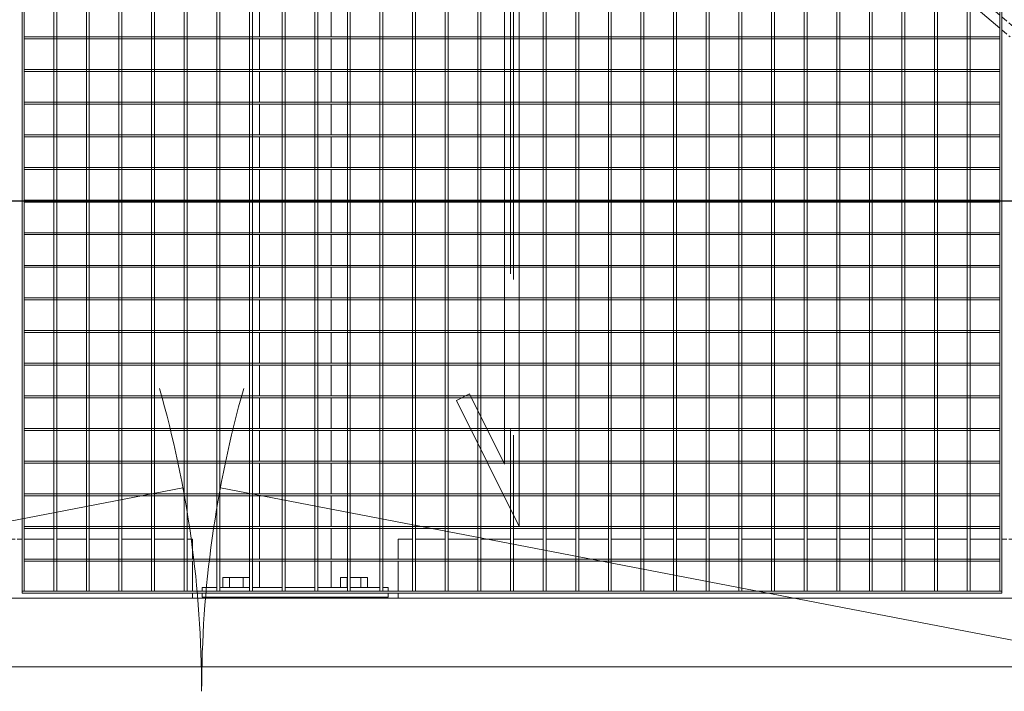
# Model space of a CAD drawing. Header units: metres. Extents: x 70279.8 to 70377.7, y 409251.8 to 409331.5.
# Tile 32 of 244: x 70313.44 to 70314.445, y 409296.85 to 409297.535. Entities that reach past the tile are written whole.
import ezdxf

# ---------------------------------------------------------------- set-up
doc = ezdxf.new("R2010")
doc.units = ezdxf.units.M
doc.linetypes.add('DASHEDX2', pattern=[9.525, 6.35, -3.175])
for name, color, linetype, lineweight in [('BEMATING', 6, 'Continuous', 18), ('Bout', 3, 'Continuous', 0), ('CONTINUOUS', 7, 'Continuous', 18), ('Onderdeel', 2, 'Continuous', 0)]:
    doc.layers.add(name, color=color, linetype=linetype, lineweight=lineweight)
doc.layers.add('Concrete_ foundation', color=253, linetype='Continuous')
doc.layers.add('stairs&pedestrian', color=2, linetype='Continuous')

# ---------------------------------------------------------------- blocks, each defined once
blk = doc.blocks.new('*A1980')
at = {"layer": 'Onderdeel', "linetype": 'Continuous', "lineweight": 0}
for p, q in [((858.015, 90.89), (858.015, 39.441)), ((859.415, 89.49), (859.415, 39.441))]:
    blk.add_line(p, q, dxfattribs=at)
blk = doc.blocks.new('*A1982')
at = {"layer": 'Onderdeel', "linetype": 'Continuous', "lineweight": 0}
for p, q in [((859.415, 76.626), (859.514, 76.626)), ((859.554, 76.626), (860.172, 76.626)), ((860.212, 76.626), (860.615, 76.626)), ((860.615, 76.307), (860.615, 76.626)), ((860.615, 75.641), (860.615, 76.247)), ((860.615, 74.975), (860.615, 75.581)), ((860.615, 74.309), (860.615, 74.915)), ((860.615, 73.643), (860.615, 74.249)), ((860.615, 72.977), (860.615, 73.583)), ((860.615, 72.311), (860.615, 72.917)), ((860.615, 71.645), (860.615, 72.251)), ((860.615, 70.979), (860.615, 71.585)), ((860.615, 70.313), (860.615, 70.919)), ((860.615, 69.647), (860.615, 70.253)), ((860.615, 68.981), (860.615, 69.587)), ((860.615, 68.315), (860.615, 68.921)), ((860.615, 67.649), (860.615, 68.255)), ((860.615, 66.983), (860.615, 67.589)), ((860.615, 66.317), (860.615, 66.923)), ((860.615, 65.651), (860.615, 66.257)), ((860.615, 64.985), (860.615, 65.591)), ((860.615, 64.845), (860.615, 64.945)), ((860.615, 64.199), (860.615, 64.805)), ((860.615, 63.533), (860.615, 64.139)), ((860.615, 62.867), (860.615, 63.473)), ((860.615, 62.201), (860.615, 62.807)), ((860.615, 61.535), (860.615, 62.141)), ((859.415, 61.369), (859.514, 61.369)), ((859.554, 61.369), (860.172, 61.369)), ((860.212, 61.369), (860.615, 61.369)), ((860.615, 61.369), (860.615, 61.475))]:
    blk.add_line(p, q, dxfattribs=at)
blk = doc.blocks.new('*A1985')
at = {"layer": 'Onderdeel', "linetype": 'Continuous', "lineweight": 0}
for p, q in [((864.168, 64.805), (864.168, 54.995)), ((864.208, 64.805), (864.168, 64.805)), ((864.208, 64.805), (864.208, 54.995)), ((864.168, 44.885), (864.168, 54.695)), ((864.208, 54.695), (864.208, 44.885)), ((864.208, 44.885), (864.168, 44.885))]:
    blk.add_line(p, q, dxfattribs=at)
at = {"layer": 'Onderdeel', "linetype": 'DASHEDX2', "lineweight": 0}
for p, q in [((864.168, 54.995), (864.168, 54.695)), ((864.208, 54.995), (864.208, 54.695))]:
    blk.add_line(p, q, dxfattribs=at)
blk = doc.blocks.new('*A1986')
at = {"layer": 'Onderdeel', "linetype": 'Continuous', "lineweight": 0}
for p, q in [((863.502, 64.805), (863.502, 55.869)), ((863.542, 64.805), (863.502, 64.805)), ((863.542, 64.805), (863.542, 55.789)), ((863.542, 55.691), (863.542, 54.995)), ((863.502, 55.671), (863.502, 54.995)), ((863.502, 54.695), (863.502, 44.885)), ((863.542, 54.695), (863.542, 44.885)), ((863.542, 44.885), (863.502, 44.885))]:
    blk.add_line(p, q, dxfattribs=at)
at = {"layer": 'Onderdeel', "linetype": 'DASHEDX2', "lineweight": 0}
for p, q in [((863.502, 55.869), (863.502, 55.671)), ((863.542, 55.789), (863.542, 55.691)), ((863.502, 54.995), (863.502, 54.695)), ((863.542, 54.995), (863.542, 54.695))]:
    blk.add_line(p, q, dxfattribs=at)
blk = doc.blocks.new('*A1987')
at = {"layer": 'Onderdeel', "linetype": 'Continuous', "lineweight": 0}
for p, q in [((862.836, 64.805), (862.836, 55.674)), ((862.876, 64.805), (862.836, 64.805)), ((862.876, 64.805), (862.876, 55.694)), ((862.836, 55.338), (862.836, 54.995)), ((862.876, 55.358), (862.876, 54.995)), ((862.836, 54.695), (862.836, 44.885)), ((862.876, 54.695), (862.876, 44.885)), ((862.876, 44.885), (862.836, 44.885))]:
    blk.add_line(p, q, dxfattribs=at)
at = {"layer": 'Onderdeel', "linetype": 'DASHEDX2', "lineweight": 0}
for p, q in [((862.876, 55.694), (862.876, 55.358)), ((862.836, 55.674), (862.836, 55.338)), ((862.836, 54.995), (862.836, 54.695)), ((862.876, 54.995), (862.876, 54.695))]:
    blk.add_line(p, q, dxfattribs=at)
blk = doc.blocks.new('*A1988')
at = {"layer": 'Onderdeel', "linetype": 'Continuous', "lineweight": 0}
for p, q in [((862.17, 64.805), (862.17, 55.341)), ((862.21, 64.805), (862.17, 64.805)), ((862.21, 64.805), (862.21, 55.361)), ((862.17, 55.005), (862.17, 54.995)), ((862.21, 55.025), (862.21, 54.995)), ((862.17, 54.695), (862.17, 44.885)), ((862.21, 54.695), (862.21, 44.885)), ((862.17, 44.885), (862.21, 44.885))]:
    blk.add_line(p, q, dxfattribs=at)
at = {"layer": 'Onderdeel', "linetype": 'DASHEDX2', "lineweight": 0}
for p, q in [((862.17, 55.341), (862.17, 54.695)), ((862.21, 55.361), (862.21, 55.025)), ((862.21, 54.995), (862.21, 54.695))]:
    blk.add_line(p, q, dxfattribs=at)
blk = doc.blocks.new('*A1989')
at = {"layer": 'Onderdeel', "linetype": 'Continuous', "lineweight": 0}
for p, q in [((861.504, 64.805), (861.504, 55.008)), ((861.544, 64.805), (861.504, 64.805)), ((861.544, 64.805), (861.544, 55.028)), ((861.504, 44.885), (861.504, 54.695)), ((861.544, 54.695), (861.544, 44.885)), ((861.544, 44.885), (861.504, 44.885))]:
    blk.add_line(p, q, dxfattribs=at)
at = {"layer": 'Onderdeel', "linetype": 'DASHEDX2', "lineweight": 0}
for p, q in [((861.504, 55.008), (861.504, 54.695)), ((861.544, 55.028), (861.544, 54.695))]:
    blk.add_line(p, q, dxfattribs=at)
blk = doc.blocks.new('*A1990')
at = {"layer": 'Onderdeel', "linetype": 'Continuous', "lineweight": 0}
for p, q in [((860.838, 64.805), (860.838, 44.885)), ((860.878, 64.805), (860.838, 64.805)), ((860.878, 64.805), (860.878, 44.885)), ((860.878, 44.885), (860.838, 44.885))]:
    blk.add_line(p, q, dxfattribs=at)
blk = doc.blocks.new('*A1991')
at = {"layer": 'Onderdeel', "linetype": 'Continuous', "lineweight": 0}
for p, q in [((860.172, 64.805), (860.172, 44.885)), ((860.212, 64.805), (860.172, 64.805)), ((860.212, 64.805), (860.212, 44.885)), ((860.212, 44.885), (860.172, 44.885))]:
    blk.add_line(p, q, dxfattribs=at)
blk = doc.blocks.new('*A1992')
at = {"layer": 'Onderdeel', "linetype": 'Continuous', "lineweight": 0}
for p, q in [((859.554, 63.533), (883.474, 63.533)), ((859.554, 63.533), (859.554, 63.473)), ((883.474, 63.533), (883.474, 63.473)), ((883.474, 63.473), (859.554, 63.473))]:
    blk.add_line(p, q, dxfattribs=at)
blk = doc.blocks.new('*A1993')
at = {"layer": 'Onderdeel', "linetype": 'Continuous', "lineweight": 0}
for p, q in [((859.554, 62.867), (883.474, 62.867)), ((859.554, 62.867), (859.554, 62.807)), ((883.474, 62.807), (859.554, 62.807)), ((883.474, 62.867), (883.474, 62.807))]:
    blk.add_line(p, q, dxfattribs=at)
blk = doc.blocks.new('*A1994')
at = {"layer": 'Onderdeel', "linetype": 'Continuous', "lineweight": 0}
for p, q in [((859.554, 62.201), (883.474, 62.201)), ((859.554, 62.201), (859.554, 62.141)), ((883.474, 62.141), (859.554, 62.141)), ((883.474, 62.201), (883.474, 62.141))]:
    blk.add_line(p, q, dxfattribs=at)
blk = doc.blocks.new('*A1995')
at = {"layer": 'Onderdeel', "linetype": 'Continuous', "lineweight": 0}
for p, q in [((859.554, 61.535), (883.474, 61.535)), ((859.554, 61.535), (859.554, 61.475)), ((883.474, 61.535), (883.474, 61.475)), ((883.474, 61.475), (859.554, 61.475))]:
    blk.add_line(p, q, dxfattribs=at)
blk = doc.blocks.new('*A1996')
at = {"layer": 'Onderdeel', "linetype": 'Continuous', "lineweight": 0}
for p, q in [((859.554, 60.869), (883.474, 60.869)), ((859.554, 60.869), (859.554, 60.809)), ((883.474, 60.809), (859.554, 60.809)), ((883.474, 60.869), (883.474, 60.809))]:
    blk.add_line(p, q, dxfattribs=at)
blk = doc.blocks.new('*A1997')
at = {"layer": 'Onderdeel', "linetype": 'Continuous', "lineweight": 0}
for p, q in [((859.554, 60.203), (883.474, 60.203)), ((859.554, 60.203), (859.554, 60.143)), ((883.474, 60.143), (859.554, 60.143)), ((883.474, 60.203), (883.474, 60.143))]:
    blk.add_line(p, q, dxfattribs=at)
blk = doc.blocks.new('*A1998')
at = {"layer": 'Onderdeel', "linetype": 'Continuous', "lineweight": 0}
for p, q in [((859.554, 59.537), (883.474, 59.537)), ((859.554, 59.537), (859.554, 59.477)), ((883.474, 59.537), (883.474, 59.477)), ((883.474, 59.477), (859.554, 59.477))]:
    blk.add_line(p, q, dxfattribs=at)
blk = doc.blocks.new('*A1999')
at = {"layer": 'Onderdeel', "linetype": 'Continuous', "lineweight": 0}
for p, q in [((859.554, 58.871), (883.474, 58.871)), ((859.554, 58.871), (859.554, 58.811)), ((883.474, 58.811), (859.554, 58.811)), ((883.474, 58.871), (883.474, 58.811))]:
    blk.add_line(p, q, dxfattribs=at)
blk = doc.blocks.new('*A2000')
at = {"layer": 'Onderdeel', "linetype": 'Continuous', "lineweight": 0}
for p, q in [((859.554, 58.205), (883.474, 58.205)), ((859.554, 58.205), (859.554, 58.145)), ((883.474, 58.145), (859.554, 58.145)), ((883.474, 58.205), (883.474, 58.145))]:
    blk.add_line(p, q, dxfattribs=at)
blk = doc.blocks.new('*A2001')
at = {"layer": 'Onderdeel', "linetype": 'Continuous', "lineweight": 0}
for p, q in [((859.554, 57.539), (883.474, 57.539)), ((859.554, 57.539), (859.554, 57.479)), ((883.474, 57.539), (883.474, 57.479)), ((883.474, 57.479), (859.554, 57.479))]:
    blk.add_line(p, q, dxfattribs=at)
blk = doc.blocks.new('*A2002')
at = {"layer": 'Onderdeel', "linetype": 'Continuous', "lineweight": 0}
for p, q in [((859.554, 56.873), (883.474, 56.873)), ((859.554, 56.873), (859.554, 56.813)), ((883.474, 56.813), (859.554, 56.813)), ((883.474, 56.873), (883.474, 56.813))]:
    blk.add_line(p, q, dxfattribs=at)
blk = doc.blocks.new('*A2003')
at = {"layer": 'Onderdeel', "linetype": 'Continuous', "lineweight": 0}
for p, q in [((859.554, 56.207), (883.474, 56.207)), ((859.554, 56.207), (859.554, 56.147)), ((883.474, 56.147), (859.554, 56.147)), ((883.474, 56.207), (883.474, 56.147))]:
    blk.add_line(p, q, dxfattribs=at)
blk = doc.blocks.new('*A2004')
at = {"layer": 'Onderdeel', "linetype": 'Continuous', "lineweight": 0}
for p, q in [((862.571, 55.541), (859.554, 55.541)), ((859.554, 55.541), (859.554, 55.481)), ((862.451, 55.481), (859.554, 55.481)), ((883.474, 55.481), (863.121, 55.481)), ((883.474, 55.541), (863.241, 55.541)), ((883.474, 55.541), (883.474, 55.481))]:
    blk.add_line(p, q, dxfattribs=at)
at = {"layer": 'Onderdeel', "linetype": 'DASHEDX2', "lineweight": 0}
for p, q in [((863.121, 55.481), (862.451, 55.481)), ((863.241, 55.541), (862.571, 55.541))]:
    blk.add_line(p, q, dxfattribs=at)
blk = doc.blocks.new('*A2005')
at = {"layer": 'Onderdeel', "linetype": 'Continuous', "lineweight": 0}
for p, q in [((861.239, 54.875), (859.554, 54.875)), ((859.554, 54.875), (859.554, 54.815)), ((883.474, 54.875), (881.909, 54.875)), ((883.474, 54.875), (883.474, 54.815)), ((861.119, 54.815), (859.554, 54.815)), ((883.474, 54.815), (881.789, 54.815))]:
    blk.add_line(p, q, dxfattribs=at)
at = {"layer": 'Onderdeel', "linetype": 'DASHEDX2', "lineweight": 0}
for p, q in [((881.909, 54.875), (861.239, 54.875)), ((881.789, 54.815), (861.119, 54.815))]:
    blk.add_line(p, q, dxfattribs=at)
blk = doc.blocks.new('*A2006')
at = {"layer": 'Onderdeel', "linetype": 'Continuous', "lineweight": 0}
for p, q in [((879.907, 54.209), (859.554, 54.209)), ((859.554, 54.209), (859.554, 54.149)), ((879.787, 54.149), (859.554, 54.149)), ((883.474, 54.149), (880.457, 54.149)), ((883.474, 54.209), (880.577, 54.209)), ((883.474, 54.209), (883.474, 54.149))]:
    blk.add_line(p, q, dxfattribs=at)
at = {"layer": 'Onderdeel', "linetype": 'DASHEDX2', "lineweight": 0}
for p, q in [((880.457, 54.149), (879.787, 54.149)), ((880.577, 54.209), (879.907, 54.209))]:
    blk.add_line(p, q, dxfattribs=at)
blk = doc.blocks.new('*A2007')
at = {"layer": 'Onderdeel', "linetype": 'Continuous', "lineweight": 0}
for p, q in [((859.554, 53.543), (883.474, 53.543)), ((859.554, 53.543), (859.554, 53.483)), ((883.474, 53.483), (859.554, 53.483)), ((883.474, 53.543), (883.474, 53.483))]:
    blk.add_line(p, q, dxfattribs=at)
blk = doc.blocks.new('*A2008')
at = {"layer": 'Onderdeel', "linetype": 'Continuous', "lineweight": 0}
for p, q in [((859.554, 52.877), (883.474, 52.877)), ((859.554, 52.877), (859.554, 52.817)), ((883.474, 52.877), (883.474, 52.817)), ((883.474, 52.817), (859.554, 52.817))]:
    blk.add_line(p, q, dxfattribs=at)
blk = doc.blocks.new('*A2009')
at = {"layer": 'Onderdeel', "linetype": 'Continuous', "lineweight": 0}
for p, q in [((859.554, 52.211), (883.474, 52.211)), ((859.554, 52.211), (859.554, 52.151)), ((883.474, 52.151), (859.554, 52.151)), ((883.474, 52.211), (883.474, 52.151))]:
    blk.add_line(p, q, dxfattribs=at)
blk = doc.blocks.new('*A2010')
at = {"layer": 'Onderdeel', "linetype": 'Continuous', "lineweight": 0}
for p, q in [((859.554, 51.545), (883.474, 51.545)), ((859.554, 51.545), (859.554, 51.485)), ((883.474, 51.485), (859.554, 51.485)), ((883.474, 51.545), (883.474, 51.485))]:
    blk.add_line(p, q, dxfattribs=at)
blk = doc.blocks.new('*A2011')
at = {"layer": 'Onderdeel', "linetype": 'Continuous', "lineweight": 0}
for p, q in [((859.554, 50.879), (883.474, 50.879)), ((859.554, 50.879), (859.554, 50.819)), ((883.474, 50.879), (883.474, 50.819)), ((883.474, 50.819), (859.554, 50.819))]:
    blk.add_line(p, q, dxfattribs=at)
blk = doc.blocks.new('*A2012')
at = {"layer": 'Onderdeel', "linetype": 'Continuous', "lineweight": 0}
for p, q in [((859.554, 50.213), (883.474, 50.213)), ((859.554, 50.213), (859.554, 50.153)), ((883.474, 50.153), (859.554, 50.153)), ((883.474, 50.213), (883.474, 50.153))]:
    blk.add_line(p, q, dxfattribs=at)
blk = doc.blocks.new('*A2013')
at = {"layer": 'Onderdeel', "linetype": 'Continuous', "lineweight": 0}
for p, q in [((859.554, 49.547), (883.474, 49.547)), ((859.554, 49.547), (859.554, 49.487)), ((883.474, 49.487), (859.554, 49.487)), ((883.474, 49.547), (883.474, 49.487))]:
    blk.add_line(p, q, dxfattribs=at)
blk = doc.blocks.new('*A2014')
at = {"layer": 'Onderdeel', "linetype": 'Continuous', "lineweight": 0}
for p, q in [((859.554, 48.881), (883.474, 48.881)), ((859.554, 48.881), (859.554, 48.821)), ((883.474, 48.881), (883.474, 48.821)), ((883.474, 48.821), (859.554, 48.821))]:
    blk.add_line(p, q, dxfattribs=at)
blk = doc.blocks.new('*A2015')
at = {"layer": 'Onderdeel', "linetype": 'Continuous', "lineweight": 0}
for p, q in [((859.554, 48.215), (883.474, 48.215)), ((859.554, 48.215), (859.554, 48.155)), ((883.474, 48.155), (859.554, 48.155)), ((883.474, 48.215), (883.474, 48.155))]:
    blk.add_line(p, q, dxfattribs=at)
blk = doc.blocks.new('*A2016')
at = {"layer": 'Onderdeel', "linetype": 'Continuous', "lineweight": 0}
for p, q in [((859.554, 47.549), (883.474, 47.549)), ((859.554, 47.549), (859.554, 47.489)), ((883.474, 47.489), (859.554, 47.489)), ((883.474, 47.549), (883.474, 47.489))]:
    blk.add_line(p, q, dxfattribs=at)
blk = doc.blocks.new('*A2017')
at = {"layer": 'Onderdeel', "linetype": 'Continuous', "lineweight": 0}
for p, q in [((859.554, 46.883), (883.474, 46.883)), ((859.554, 46.883), (859.554, 46.823)), ((883.474, 46.883), (883.474, 46.823)), ((883.474, 46.823), (859.554, 46.823))]:
    blk.add_line(p, q, dxfattribs=at)
blk = doc.blocks.new('*A2018')
at = {"layer": 'Onderdeel', "linetype": 'Continuous', "lineweight": 0}
for p, q in [((859.554, 46.217), (883.474, 46.217)), ((859.554, 46.217), (859.554, 46.157)), ((883.474, 46.157), (859.554, 46.157)), ((883.474, 46.217), (883.474, 46.157))]:
    blk.add_line(p, q, dxfattribs=at)
blk = doc.blocks.new('*A2019')
at = {"layer": 'Onderdeel', "linetype": 'Continuous', "lineweight": 0}
for p, q in [((859.554, 45.551), (883.474, 45.551)), ((859.554, 45.551), (859.554, 45.491)), ((883.474, 45.491), (859.554, 45.491)), ((883.474, 45.551), (883.474, 45.491))]:
    blk.add_line(p, q, dxfattribs=at)
blk = doc.blocks.new('*A2035')
at = {"layer": 'Onderdeel', "linetype": 'Continuous', "lineweight": 0}
for p, q in [((874.345, 48.506), (874.225, 48.608)), ((874.358, 48.494), (874.345, 48.506)), ((872.866, 47.029), (872.92, 47.092)), ((872.742, 46.883), (872.826, 46.981)), ((873.005, 46.883), (873.072, 46.963)), ((872.2, 46.244), (872.691, 46.823)), ((872.439, 46.217), (872.826, 46.672)), ((872.866, 46.72), (872.954, 46.823)), ((871.611, 45.551), (872.126, 46.157)), ((872.2, 45.935), (872.388, 46.157)), ((871.873, 45.551), (872.16, 45.888)), ((871.534, 45.46), (871.56, 45.491)), ((871.534, 45.151), (871.822, 45.491)), ((871.045, 44.885), (871.494, 45.413)), ((871.308, 44.885), (871.494, 45.104)), ((870.926, 44.745), (871.011, 44.845)), ((871.189, 44.745), (871.274, 44.845)), ((870.378, 44.099), (870.828, 44.629)), ((870.868, 44.676), (870.892, 44.705)), ((870.868, 44.367), (871.155, 44.705)), ((870.64, 44.099), (870.828, 44.32)), ((870.202, 43.892), (870.327, 44.039)), ((870.202, 43.583), (870.589, 44.039)), ((869.812, 43.433), (870.162, 43.845)), ((870.075, 43.433), (870.162, 43.536)), ((869.536, 43.108), (869.761, 43.373)), ((869.536, 42.799), (870.024, 43.373)), ((869.246, 42.767), (869.496, 43.061)), ((868.87, 42.324), (869.196, 42.707)), ((868.943, 42.101), (869.458, 42.707)), ((868.681, 42.101), (868.83, 42.276)), ((868.204, 41.539), (868.63, 42.041)), ((868.87, 42.015), (868.892, 42.041)), ((868.378, 41.435), (868.83, 41.967)), ((868.115, 41.435), (868.164, 41.492)), ((867.55, 40.769), (868.064, 41.375)), ((868.204, 41.23), (868.327, 41.375)), ((867.812, 40.769), (868.164, 41.183)), ((866.984, 40.103), (867.498, 40.708)), ((867.538, 40.446), (867.761, 40.709)), ((867.246, 40.103), (867.498, 40.399)), ((866.872, 39.971), (866.933, 40.043)), ((866.872, 39.662), (867.195, 40.043)), ((866.418, 39.437), (866.832, 39.924)), ((866.681, 39.437), (866.832, 39.615)), ((866.206, 39.187), (866.367, 39.377)), ((866.206, 38.878), (866.63, 39.377)), ((865.853, 38.771), (866.166, 39.14)), ((866.115, 38.771), (866.166, 38.831)), ((865.54, 38.403), (865.802, 38.711)), ((865.549, 38.105), (866.064, 38.711)), ((865.287, 38.105), (865.5, 38.356)), ((864.874, 37.619), (865.236, 38.045)), ((864.984, 37.439), (865.498, 38.045)), ((864.721, 37.439), (864.834, 37.571)), ((864.208, 36.834), (864.67, 37.379)), ((864.418, 36.773), (864.834, 37.263)), ((864.874, 37.31), (864.933, 37.379)), ((864.156, 36.773), (864.168, 36.787)), ((863.59, 36.107), (864.105, 36.713)), ((864.208, 36.525), (864.367, 36.713)), ((863.852, 36.107), (864.168, 36.478)), ((863.359, 35.835), (863.502, 36.003)), ((863.542, 35.741), (863.801, 36.047)), ((862.876, 34.957), (863.236, 35.381)), ((863.287, 35.441), (863.32, 35.48)), ((862.561, 34.895), (862.836, 35.219)), ((862.823, 34.895), (862.836, 34.91)), ((862.21, 34.482), (862.306, 34.595)), ((862.21, 34.173), (862.568, 34.595)), ((861.893, 34.109), (862.17, 34.435)), ((861.544, 33.698), (861.842, 34.049)), ((861.59, 33.443), (862.104, 34.049)), ((862.155, 34.109), (862.17, 34.126)), ((861.327, 33.443), (861.504, 33.651)), ((861.049, 33.115), (861.276, 33.383)), ((861.201, 32.985), (861.504, 33.342)), ((860.44, 32.398), (860.711, 32.717)), ((860.878, 32.605), (860.89, 32.619)), ((860.593, 32.269), (860.44, 32.398)), ((860.593, 32.269), (860.838, 32.558))]:
    blk.add_line(p, q, dxfattribs=at)
blk = doc.blocks.new('*A2037')
at = {"layer": 'Onderdeel', "linetype": 'Continuous', "lineweight": 0}
for p, q in [((859.635, 59.537), (859.635, 59.999)), ((859.635, 59.999), (860.172, 59.999)), ((860.212, 59.999), (860.838, 59.999)), ((860.878, 59.999), (861.504, 59.999)), ((861.544, 59.999), (862.17, 59.999)), ((862.21, 59.999), (862.836, 59.999)), ((862.876, 59.999), (863.502, 59.999)), ((863.542, 59.999), (864.168, 59.999)), ((864.208, 59.999), (864.834, 59.999)), ((864.874, 59.999), (865.5, 59.999)), ((865.54, 59.999), (866.166, 59.999)), ((866.206, 59.999), (866.832, 59.999)), ((866.872, 59.999), (867.498, 59.999)), ((867.538, 59.999), (868.164, 59.999)), ((868.204, 59.999), (868.83, 59.999)), ((868.87, 59.999), (869.496, 59.999)), ((869.536, 59.999), (870.162, 59.999)), ((870.202, 59.999), (870.828, 59.999)), ((870.868, 59.999), (871.494, 59.999)), ((871.534, 59.999), (872.16, 59.999)), ((872.2, 59.999), (872.826, 59.999)), ((872.866, 59.999), (873.492, 59.999)), ((873.532, 59.999), (874.158, 59.999)), ((874.198, 59.999), (874.824, 59.999)), ((874.864, 59.999), (875.49, 59.999)), ((875.53, 59.999), (876.156, 59.999)), ((876.196, 59.999), (876.822, 59.999)), ((876.862, 59.999), (877.488, 59.999)), ((877.528, 59.999), (878.154, 59.999)), ((878.194, 59.999), (878.82, 59.999)), ((878.86, 59.999), (879.486, 59.999)), ((879.526, 59.999), (880.152, 59.999)), ((880.192, 59.999), (880.818, 59.999)), ((880.858, 59.999), (881.484, 59.999)), ((881.524, 59.999), (882.15, 59.999)), ((882.19, 59.999), (882.816, 59.999)), ((882.856, 59.999), (883.394, 59.999)), ((883.394, 59.537), (883.394, 59.999)), ((859.635, 58.871), (859.635, 59.477)), ((883.394, 58.871), (883.394, 59.477)), ((859.635, 58.539), (859.635, 58.811)), ((883.394, 58.539), (883.394, 58.811)), ((859.635, 58.539), (860.172, 58.539)), ((860.212, 58.539), (860.838, 58.539)), ((860.878, 58.539), (861.504, 58.539)), ((861.544, 58.539), (862.17, 58.539)), ((862.21, 58.539), (862.836, 58.539)), ((862.876, 58.539), (863.502, 58.539)), ((863.542, 58.539), (864.168, 58.539)), ((864.208, 58.539), (864.834, 58.539)), ((864.874, 58.539), (865.5, 58.539)), ((865.54, 58.539), (866.166, 58.539)), ((866.206, 58.539), (866.832, 58.539)), ((866.872, 58.539), (867.498, 58.539)), ((867.538, 58.539), (868.164, 58.539)), ((868.204, 58.539), (868.83, 58.539)), ((868.87, 58.539), (869.496, 58.539)), ((869.536, 58.539), (870.162, 58.539)), ((870.202, 58.539), (870.828, 58.539)), ((870.868, 58.539), (871.494, 58.539)), ((871.534, 58.539), (872.16, 58.539)), ((872.2, 58.539), (872.826, 58.539)), ((872.866, 58.539), (873.492, 58.539)), ((873.532, 58.539), (874.158, 58.539)), ((874.198, 58.539), (874.824, 58.539)), ((874.864, 58.539), (875.49, 58.539)), ((875.53, 58.539), (876.156, 58.539)), ((876.196, 58.539), (876.822, 58.539)), ((876.862, 58.539), (877.488, 58.539)), ((877.528, 58.539), (878.154, 58.539)), ((878.194, 58.539), (878.82, 58.539)), ((878.86, 58.539), (879.486, 58.539)), ((879.526, 58.539), (880.152, 58.539)), ((880.192, 58.539), (880.818, 58.539)), ((880.858, 58.539), (881.484, 58.539)), ((881.524, 58.539), (882.15, 58.539)), ((882.19, 58.539), (882.816, 58.539)), ((882.856, 58.539), (883.394, 58.539))]:
    blk.add_line(p, q, dxfattribs=at)
blk = doc.blocks.new('*A2038')
at = {"layer": 'Onderdeel', "linetype": 'Continuous', "lineweight": 0}
for p, q in [((859.415, 57.169), (859.514, 57.169)), ((859.554, 57.169), (860.172, 57.169)), ((860.212, 57.169), (860.615, 57.169)), ((860.615, 56.873), (860.615, 57.169)), ((860.615, 56.207), (860.615, 56.813)), ((860.615, 55.541), (860.615, 56.147)), ((860.615, 54.875), (860.615, 55.481)), ((860.615, 54.209), (860.615, 54.815)), ((860.615, 53.543), (860.615, 54.149)), ((860.615, 52.877), (860.615, 53.483)), ((860.615, 52.211), (860.615, 52.817)), ((860.615, 51.545), (860.615, 52.151)), ((860.615, 50.879), (860.615, 51.485)), ((860.615, 50.213), (860.615, 50.819)), ((860.615, 49.547), (860.615, 50.153)), ((860.615, 48.881), (860.615, 49.487)), ((860.615, 48.215), (860.615, 48.821)), ((860.615, 47.549), (860.615, 48.155)), ((860.615, 46.883), (860.615, 47.489)), ((860.615, 46.217), (860.615, 46.823)), ((860.615, 45.551), (860.615, 46.157)), ((860.615, 44.885), (860.615, 45.491)), ((860.615, 44.745), (860.615, 44.845)), ((860.615, 44.099), (860.615, 44.705)), ((860.615, 43.433), (860.615, 44.039)), ((860.615, 42.767), (860.615, 43.373)), ((860.615, 42.101), (860.615, 42.707)), ((860.615, 41.435), (860.615, 42.041)), ((860.615, 40.769), (860.615, 41.375)), ((860.615, 40.103), (860.615, 40.709)), ((860.615, 39.641), (860.615, 40.043)), ((859.415, 39.641), (859.514, 39.641)), ((859.554, 39.641), (860.172, 39.641)), ((860.212, 39.641), (860.615, 39.641))]:
    blk.add_line(p, q, dxfattribs=at)
blk = doc.blocks.new('*A2070')
at = {"layer": 'Onderdeel', "linetype": 'Continuous', "lineweight": 0}
for p, q in [((883.474, 64.845), (859.554, 64.845)), ((859.554, 64.845), (859.554, 64.805)), ((859.554, 64.805), (883.474, 64.805)), ((883.474, 64.805), (883.474, 64.845))]:
    blk.add_line(p, q, dxfattribs=at)
blk = doc.blocks.new('*A2072')
at = {"layer": 'Onderdeel', "linetype": 'Continuous', "lineweight": 0}
for p, q in [((883.474, 44.885), (859.554, 44.885)), ((859.554, 44.845), (859.554, 44.885)), ((883.474, 44.845), (859.554, 44.845)), ((883.474, 44.885), (883.474, 44.845))]:
    blk.add_line(p, q, dxfattribs=at)
blk = doc.blocks.new('*A2073')
at = {"layer": 'Onderdeel', "linetype": 'Continuous', "lineweight": 0}
for p, q in [((859.554, 64.845), (859.514, 64.845)), ((859.514, 64.845), (859.514, 44.845)), ((859.554, 64.845), (859.554, 44.845)), ((859.514, 44.845), (859.554, 44.845))]:
    blk.add_line(p, q, dxfattribs=at)
blk = doc.blocks.new('*A2074')
at = {"layer": 'Onderdeel', "linetype": 'Continuous', "lineweight": 0}
for p, q in [((859.554, 64.199), (883.474, 64.199)), ((859.554, 64.199), (859.554, 64.139)), ((883.474, 64.139), (859.554, 64.139)), ((883.474, 64.199), (883.474, 64.139))]:
    blk.add_line(p, q, dxfattribs=at)
blk = doc.blocks.new('*A2076')
at = {"layer": 'Onderdeel', "linetype": 'Continuous', "lineweight": 0}
for p, q in [((863.447, 55.979), (860.879, 54.695)), ((863.581, 55.711), (863.447, 55.979)), ((862.149, 54.995), (863.581, 55.711)), ((882.149, 54.995), (862.149, 54.995)), ((882.149, 54.995), (879.581, 53.711)), ((880.879, 54.695), (860.879, 54.695)), ((880.879, 54.695), (879.447, 53.979)), ((879.581, 53.711), (879.447, 53.979))]:
    blk.add_line(p, q, dxfattribs=at)
blk = doc.blocks.new('*A2094')
at = {"layer": 'Onderdeel', "linetype": 'Continuous', "lineweight": 0}
for p, q in [((870.828, 64.805), (870.828, 54.995)), ((870.868, 64.805), (870.828, 64.805)), ((870.868, 64.805), (870.868, 54.995)), ((870.828, 44.885), (870.828, 54.695)), ((870.868, 54.695), (870.868, 44.885)), ((870.868, 44.885), (870.828, 44.885))]:
    blk.add_line(p, q, dxfattribs=at)
at = {"layer": 'Onderdeel', "linetype": 'DASHEDX2', "lineweight": 0}
for p, q in [((870.828, 54.995), (870.828, 54.695)), ((870.868, 54.995), (870.868, 54.695))]:
    blk.add_line(p, q, dxfattribs=at)
blk = doc.blocks.new('*A2095')
at = {"layer": 'Onderdeel', "linetype": 'Continuous', "lineweight": 0}
for p, q in [((870.162, 64.805), (870.162, 54.995)), ((870.202, 64.805), (870.162, 64.805)), ((870.202, 64.805), (870.202, 54.995)), ((870.162, 44.885), (870.162, 54.695)), ((870.202, 54.695), (870.202, 44.885)), ((870.202, 44.885), (870.162, 44.885))]:
    blk.add_line(p, q, dxfattribs=at)
at = {"layer": 'Onderdeel', "linetype": 'DASHEDX2', "lineweight": 0}
for p, q in [((870.162, 54.995), (870.162, 54.695)), ((870.202, 54.995), (870.202, 54.695))]:
    blk.add_line(p, q, dxfattribs=at)
blk = doc.blocks.new('*A2096')
at = {"layer": 'Onderdeel', "linetype": 'Continuous', "lineweight": 0}
for p, q in [((869.496, 64.805), (869.496, 54.995)), ((869.536, 64.805), (869.496, 64.805)), ((869.536, 64.805), (869.536, 54.995)), ((869.496, 44.885), (869.496, 54.695)), ((869.536, 54.695), (869.536, 44.885)), ((869.536, 44.885), (869.496, 44.885))]:
    blk.add_line(p, q, dxfattribs=at)
at = {"layer": 'Onderdeel', "linetype": 'DASHEDX2', "lineweight": 0}
for p, q in [((869.496, 54.995), (869.496, 54.695)), ((869.536, 54.995), (869.536, 54.695))]:
    blk.add_line(p, q, dxfattribs=at)
blk = doc.blocks.new('*A2097')
at = {"layer": 'Onderdeel', "linetype": 'Continuous', "lineweight": 0}
for p, q in [((868.83, 64.805), (868.83, 54.995)), ((868.87, 64.805), (868.83, 64.805)), ((868.87, 64.805), (868.87, 54.995)), ((868.83, 44.885), (868.83, 54.695)), ((868.87, 54.695), (868.87, 44.885)), ((868.87, 44.885), (868.83, 44.885))]:
    blk.add_line(p, q, dxfattribs=at)
at = {"layer": 'Onderdeel', "linetype": 'DASHEDX2', "lineweight": 0}
for p, q in [((868.83, 54.995), (868.83, 54.695)), ((868.87, 54.995), (868.87, 54.695))]:
    blk.add_line(p, q, dxfattribs=at)
blk = doc.blocks.new('*A2098')
at = {"layer": 'Onderdeel', "linetype": 'Continuous', "lineweight": 0}
for p, q in [((868.164, 64.805), (868.164, 54.995)), ((868.204, 64.805), (868.164, 64.805)), ((868.204, 64.805), (868.204, 54.995)), ((868.164, 44.885), (868.164, 54.695)), ((868.204, 54.695), (868.204, 44.885)), ((868.204, 44.885), (868.164, 44.885))]:
    blk.add_line(p, q, dxfattribs=at)
at = {"layer": 'Onderdeel', "linetype": 'DASHEDX2', "lineweight": 0}
for p, q in [((868.164, 54.995), (868.164, 54.695)), ((868.204, 54.995), (868.204, 54.695))]:
    blk.add_line(p, q, dxfattribs=at)
blk = doc.blocks.new('*A2099')
at = {"layer": 'Onderdeel', "linetype": 'Continuous', "lineweight": 0}
for p, q in [((867.498, 64.805), (867.498, 54.995)), ((867.538, 64.805), (867.498, 64.805)), ((867.538, 64.805), (867.538, 54.995)), ((867.498, 44.885), (867.498, 54.695)), ((867.538, 54.695), (867.538, 44.885)), ((867.538, 44.885), (867.498, 44.885))]:
    blk.add_line(p, q, dxfattribs=at)
at = {"layer": 'Onderdeel', "linetype": 'DASHEDX2', "lineweight": 0}
for p, q in [((867.498, 54.995), (867.498, 54.695)), ((867.538, 54.995), (867.538, 54.695))]:
    blk.add_line(p, q, dxfattribs=at)
blk = doc.blocks.new('*A2100')
at = {"layer": 'Onderdeel', "linetype": 'Continuous', "lineweight": 0}
for p, q in [((866.832, 64.805), (866.832, 54.995)), ((866.872, 64.805), (866.832, 64.805)), ((866.872, 64.805), (866.872, 54.995)), ((866.832, 44.885), (866.832, 54.695)), ((866.872, 54.695), (866.872, 44.885)), ((866.872, 44.885), (866.832, 44.885))]:
    blk.add_line(p, q, dxfattribs=at)
at = {"layer": 'Onderdeel', "linetype": 'DASHEDX2', "lineweight": 0}
for p, q in [((866.832, 54.995), (866.832, 54.695)), ((866.872, 54.995), (866.872, 54.695))]:
    blk.add_line(p, q, dxfattribs=at)
blk = doc.blocks.new('*A2101')
at = {"layer": 'Onderdeel', "linetype": 'Continuous', "lineweight": 0}
for p, q in [((866.166, 64.805), (866.166, 54.995)), ((866.206, 64.805), (866.166, 64.805)), ((866.206, 64.805), (866.206, 54.995)), ((866.166, 44.885), (866.166, 54.695)), ((866.206, 54.695), (866.206, 44.885)), ((866.206, 44.885), (866.166, 44.885))]:
    blk.add_line(p, q, dxfattribs=at)
at = {"layer": 'Onderdeel', "linetype": 'DASHEDX2', "lineweight": 0}
for p, q in [((866.166, 54.995), (866.166, 54.695)), ((866.206, 54.995), (866.206, 54.695))]:
    blk.add_line(p, q, dxfattribs=at)
blk = doc.blocks.new('*A2102')
at = {"layer": 'Onderdeel', "linetype": 'Continuous', "lineweight": 0}
for p, q in [((865.5, 64.805), (865.5, 54.995)), ((865.54, 64.805), (865.5, 64.805)), ((865.54, 64.805), (865.54, 54.995)), ((865.5, 44.885), (865.5, 54.695)), ((865.54, 54.695), (865.54, 44.885)), ((865.54, 44.885), (865.5, 44.885))]:
    blk.add_line(p, q, dxfattribs=at)
at = {"layer": 'Onderdeel', "linetype": 'DASHEDX2', "lineweight": 0}
for p, q in [((865.5, 54.995), (865.5, 54.695)), ((865.54, 54.995), (865.54, 54.695))]:
    blk.add_line(p, q, dxfattribs=at)
blk = doc.blocks.new('*A2103')
at = {"layer": 'Onderdeel', "linetype": 'Continuous', "lineweight": 0}
for p, q in [((864.834, 64.805), (864.834, 54.995)), ((864.874, 64.805), (864.834, 64.805)), ((864.874, 64.805), (864.874, 54.995)), ((864.834, 44.885), (864.834, 54.695)), ((864.874, 54.695), (864.874, 44.885)), ((864.874, 44.885), (864.834, 44.885))]:
    blk.add_line(p, q, dxfattribs=at)
at = {"layer": 'Onderdeel', "linetype": 'DASHEDX2', "lineweight": 0}
for p, q in [((864.834, 54.995), (864.834, 54.695)), ((864.874, 54.995), (864.874, 54.695))]:
    blk.add_line(p, q, dxfattribs=at)
blk = doc.blocks.new('*A2113')
at = {"layer": 'Bout', "linetype": 'Continuous', "lineweight": 0}
for p, q in [((859.835, 60.747), (859.635, 60.747)), ((859.835, 60.203), (859.835, 60.747)), ((859.415, 60.629), (859.435, 60.629)), ((859.635, 60.608), (859.835, 60.608)), ((859.415, 60.309), (859.435, 60.309)), ((859.635, 60.331), (859.835, 60.331)), ((859.835, 58.347), (859.635, 58.347)), ((859.835, 58.205), (859.835, 58.347)), ((859.415, 58.229), (859.435, 58.229)), ((859.635, 58.208), (859.835, 58.208)), ((859.835, 58.145), (859.835, 57.792)), ((859.415, 57.909), (859.435, 57.909)), ((859.635, 57.931), (859.835, 57.931)), ((859.635, 57.792), (859.835, 57.792))]:
    blk.add_line(p, q, dxfattribs=at)
blk = doc.blocks.new('*A2114')
at = {"layer": 'Onderdeel', "linetype": 'Continuous', "lineweight": 0}
for p, q in [((859.435, 61.169), (859.435, 57.369)), ((859.435, 61.169), (859.514, 61.169)), ((859.554, 61.169), (859.635, 61.169)), ((859.635, 60.869), (859.635, 61.169)), ((859.635, 60.203), (859.635, 60.809)), ((859.635, 59.537), (859.635, 60.143)), ((859.635, 58.871), (859.635, 59.477)), ((859.635, 58.205), (859.635, 58.811)), ((859.635, 57.539), (859.635, 58.145)), ((859.435, 57.369), (859.514, 57.369)), ((859.554, 57.369), (859.635, 57.369)), ((859.635, 57.369), (859.635, 57.479))]:
    blk.add_line(p, q, dxfattribs=at)
blk = doc.blocks.new('Stairs&pedestrian_9.7.2017')
at = {"layer": 'stairs&pedestrian', "lineweight": 0, "xscale": 50, "yscale": 50, "zscale": 50, "rotation": 90}
for name in ['*A2070', '*A2074', '*A1992', '*A1993', '*A1994', '*A1995', '*A1996', '*A1997', '*A1998', '*A1999', '*A2000', '*A2001', '*A2002', '*A2003', '*A2004', '*A2005', '*A2006', '*A2007', '*A2008', '*A2009', '*A2010', '*A2011', '*A2012', '*A2013', '*A2014', '*A2015', '*A2016', '*A2017', '*A2018', '*A2019', '*A2072', '*A2037', '*A2076', '*A2035', '*A2094', '*A2095', '*A2096', '*A2097', '*A2098', '*A2099', '*A2100', '*A2101', '*A2102', '*A2103', '*A1985', '*A1986', '*A1987', '*A1988', '*A1989', '*A1990', '*A1982', '*A2038', '*A1991', '*A2113', '*A2073', '*A2114', '*A1980']:
    blk.add_blockref(name, (4544.5, -36875.7), dxfattribs=at)
blk = doc.blocks.new('deur-2000-muur220')
at = {"layer": 'CONTINUOUS'}
for p, q in [((-1250, -220), (-21.8, -427.6)), ((1250, -220), (21.8, -427.6))]:
    blk.add_line(p, q, dxfattribs=at)
for centre, start, end in [((-1000, -220), 342.0069, 0), ((1000, -220), 180, 197.9931)]:
    blk.add_arc(centre, 1000, start, end, dxfattribs=at)
blk = doc.blocks.new('A$C0A444100')
at = {"layer": 'Concrete_ foundation'}
blk.add_line((7185, 8200), (700, 8200), dxfattribs=at)
at = {"layer": 'BEMATING', "xscale": 0.878, "rotation": 180}
blk.add_blockref('deur-2000-muur220', (2785.5, 7480), dxfattribs=at)
at = {"layer": 'stairs&pedestrian'}
blk.add_blockref('Stairs&pedestrian_9.7.2017', (1300, 1700), dxfattribs=at)

msp = doc.modelspace()

# ---------------------------------------------------------------- block references
at = {"xscale": 0.001, "yscale": 0.001, "zscale": 0.001}
msp.add_blockref('A$C0A444100', (70310.84, 409289.15), dxfattribs=at)

doc.saveas('drawing.dxf')
